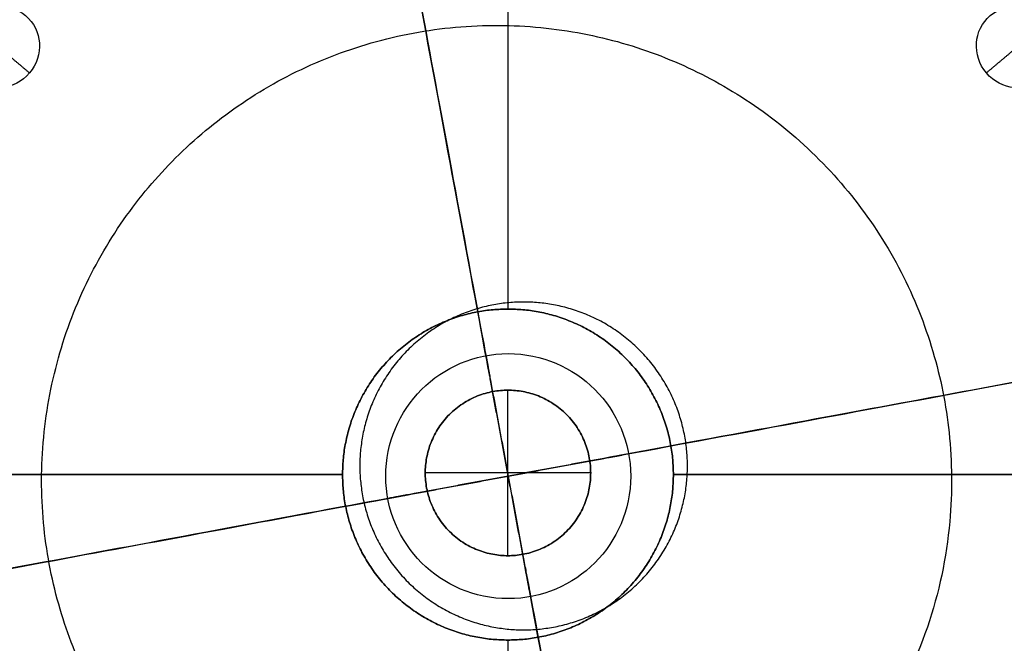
# Model space of a CAD drawing. Header units: millimetres. Extents: x -60 to 60, y -60 to 60.
# Tile 43 of 61: x -11 to 12, y -4 to 11. Entities that reach past the tile are written whole.
import ezdxf

# ---------------------------------------------------------------- set-up
doc = ezdxf.new("R2010")
doc.units = ezdxf.units.MM
doc.header["$MEASUREMENT"] = 0
for name, color, linetype, true_color in [('Metal', 7, 'Continuous', 0xb2b2b2), ('Opal glass', 7, 'Continuous', 0x7b7b7b), ('Wire', 7, 'Continuous', 0x848a5a)]:
    doc.layers.add(name, color=color, linetype=linetype, true_color=true_color)

msp = doc.modelspace()

# ---------------------------------------------------------------- linework, layer by layer
at = {"layer": 'Metal'}
for centre, radius in [((0.397, -0.384, 97.154), 56.961), ((0.397, -0.384, 93.154), 53.961), ((0.397, -0.384, 100.154), 53.961)]:
    msp.add_circle(centre, radius, dxfattribs=at)
for centre, radius, start, end in [((0.39, -0.346, 97.154), 60, 0, 180), ((0.39, -0.346, 107.154), 60, 0, 180), ((0.39, -0.346, 97.154), 60, 0, 180), ((0.39, -0.346, 97.154), 58.5, 0, 180), ((0.39, -0.346, 97.154), 57, 0, 180), ((0.39, -0.346, 107.154), 57, 0, 180), ((0.39, -0.346, 97.154), 57, 0, 180), ((0.397, -0.384, 107.154), 56.961, 285.0362, 95.9739), ((0.397, -0.384, 107.154), 56.961, 285.0362, 95.9739), ((0.397, -0.384, 102.154), 56.961, 285.5577, 85.3424), ((0.397, -0.384, 107.154), 55.461, 285.159, 95.8511), ((0.397, -0.384, 107.154), 56.961, 105.0362, 275.9739), ((0.397, -0.384, 107.154), 56.961, 105.0362, 275.9739), ((0.397, -0.384, 102.154), 56.961, 105.5646, 265.3355), ((0.397, -0.384, 107.154), 53.961, 285.2887, 95.7214), ((0.397, -0.384, 107.154), 53.961, 285.2887, 95.7214), ((0.397, -0.384, 107.154), 55.461, 105.159, 275.8511), ((0.397, -0.384, 107.154), 53.961, 105.2887, 275.7214), ((0.397, -0.384, 107.154), 53.961, 105.2887, 275.7214), ((0.39, -0.346, 97.154), 60, 180, 0), ((0.39, -0.346, 107.154), 60, 180, 0), ((0.39, -0.346, 97.154), 60, 180, 0), ((0.39, -0.346, 97.154), 58.5, 180, 360), ((0.39, -0.346, 97.154), 57, 180, 0), ((0.39, -0.346, 107.154), 57, 180, 0), ((0.39, -0.346, 97.154), 57, 180, 0)]:
    msp.add_arc(centre, radius, start, end, dxfattribs=at)
at = {"layer": 'Metal', "extrusion": (1, 0, 0)}
for radius, start, end in [(60, 74.38428, 86.17745), (57, 74.6375, 85.9759), (57, 94.0241, 105.3625), (60, 93.82255, 105.61572)]:
    msp.add_arc((-0.346, 107.154, 0.39), radius, start, end, dxfattribs=at)
at = {"layer": 'Metal'}
for points, knots in [([(-12.651, 10.597, 161.552), (-13.007, 10.173, 161.552), (-12.963, 9.553, 161.679), (-12.557, 9.213, 161.835), (-12.151, 8.872, 161.99), (-11.534, 8.936, 162.117), (-11.178, 9.36, 162.117), (-10.822, 9.785, 162.117), (-10.866, 10.404, 161.99), (-11.272, 10.745, 161.835), (-11.678, 11.085, 161.679), (-12.296, 11.021, 161.552), (-12.651, 10.597, 161.552)], [0, 0, 0, 0, 1.739905, 1.739905, 1.739905, 3.479815, 3.479815, 3.479815, 5.219725, 5.219725, 5.219725, 6.959631, 6.959631, 6.959631, 6.959631]), ([(-12.651, 10.597, 161.552), (-13.007, 10.173, 161.552), (-12.963, 9.553, 161.679), (-12.557, 9.213, 161.835), (-12.151, 8.872, 161.99), (-11.534, 8.936, 162.117), (-11.178, 9.36, 162.117), (-10.822, 9.785, 162.117), (-10.866, 10.404, 161.99), (-11.272, 10.745, 161.835), (-11.678, 11.085, 161.679), (-12.296, 11.021, 161.552), (-12.651, 10.597, 161.552)], [0, 0, 0, 0, 1.739905, 1.739905, 1.739905, 3.479815, 3.479815, 3.479815, 5.219725, 5.219725, 5.219725, 6.959631, 6.959631, 6.959631, 6.959631]), ([(13.432, 10.597, 161.552), (13.076, 11.021, 161.552), (12.458, 11.085, 161.679), (12.052, 10.745, 161.835), (11.646, 10.404, 161.99), (11.602, 9.785, 162.117), (11.958, 9.36, 162.117), (12.314, 8.936, 162.117), (12.932, 8.872, 161.99), (13.338, 9.213, 161.835), (13.743, 9.553, 161.679), (13.787, 10.173, 161.552), (13.432, 10.597, 161.552)], [0, 0, 0, 0, 1.739905, 1.739905, 1.739905, 3.479815, 3.479815, 3.479815, 5.219725, 5.219725, 5.219725, 6.959631, 6.959631, 6.959631, 6.959631]), ([(13.432, 10.597, 161.552), (13.076, 11.021, 161.552), (12.458, 11.085, 161.679), (12.052, 10.745, 161.835), (11.646, 10.404, 161.99), (11.602, 9.785, 162.117), (11.958, 9.36, 162.117), (12.314, 8.936, 162.117), (12.932, 8.872, 161.99), (13.338, 9.213, 161.835), (13.743, 9.553, 161.679), (13.787, 10.173, 161.552), (13.432, 10.597, 161.552)], [0, 0, 0, 0, 1.739905, 1.739905, 1.739905, 3.479815, 3.479815, 3.479815, 5.219725, 5.219725, 5.219725, 6.959631, 6.959631, 6.959631, 6.959631]), ([(0.115, -11.493, 161.615), (0.439, -11.493, 161.615), (1.279, -11.456, 161.615), (3.015, -11.177, 161.615), (5.253, -10.351, 161.615), (7.567, -8.749, 161.615), (9.406, -6.603, 161.615), (10.619, -4.118, 161.615), (11.143, -1.642, 161.615), (11.125, 0.625, 161.615), (10.721, 2.662, 161.615), (9.946, 4.59, 161.615), (8.834, 6.325, 161.615), (7.403, 7.836, 161.615), (5.763, 9.019, 161.615), (3.98, 9.87, 161.615), (2.068, 10.399, 161.615), (0.012, 10.574, 161.615), (-2.037, 10.364, 161.615), (-4.039, 9.766, 161.615), (-5.838, 8.833, 161.615), (-7.416, 7.608, 161.615), (-8.742, 6.136, 161.615), (-9.813, 4.395, 161.615), (-10.541, 2.489, 161.615), (-10.913, 0.438, 161.615), (-10.89, -1.629, 161.615), (-10.502, -3.592, 161.615), (-9.776, -5.44, 161.615), (-8.726, -7.143, 161.615), (-7.34, -8.669, 161.615), (-5.694, -9.911, 161.615), (-3.813, -10.837, 161.615), (-2.182, -11.286, 161.615), (-0.857, -11.464, 161.615), (-0.209, -11.493, 161.615), (0.115, -11.493, 161.615)], [0, 0, 0, 0, 1.511643, 3.919191, 8.112367, 12.471683, 16.859971, 21.134612, 25.173789, 28.500995, 31.599293, 34.785413, 38.005761, 41.20321, 44.323008, 47.324308, 50.37426, 53.531299, 56.744742, 59.958186, 63.115225, 66.165177, 69.166477, 72.286275, 75.483723, 78.704071, 81.890192, 84.98849, 87.978777, 91.053764, 94.226396, 97.444439, 100.651009, 103.790412, 105.302055, 106.813698, 106.813698, 106.813698, 106.813698]), ([(0.115, -11.493, 122.003), (0.439, -11.493, 122.003), (1.279, -11.456, 122.003), (3.015, -11.177, 122.003), (5.253, -10.351, 122.003), (7.567, -8.749, 122.003), (9.406, -6.603, 122.003), (10.619, -4.118, 122.003), (11.143, -1.642, 122.003), (11.125, 0.625, 122.003), (10.721, 2.662, 122.003), (9.946, 4.59, 122.003), (8.834, 6.325, 122.003), (7.403, 7.836, 122.003), (5.763, 9.019, 122.003), (3.98, 9.87, 122.003), (2.068, 10.399, 122.003), (0.012, 10.574, 122.003), (-2.037, 10.364, 122.003), (-4.039, 9.766, 122.003), (-5.838, 8.833, 122.003), (-7.416, 7.608, 122.003), (-8.742, 6.136, 122.003), (-9.813, 4.395, 122.003), (-10.541, 2.489, 122.003), (-10.913, 0.438, 122.003), (-10.89, -1.629, 122.003), (-10.502, -3.592, 122.003), (-9.776, -5.44, 122.003), (-8.726, -7.143, 122.003), (-7.34, -8.669, 122.003), (-5.694, -9.911, 122.003), (-3.813, -10.837, 122.003), (-2.182, -11.286, 122.003), (-0.857, -11.464, 122.003), (-0.209, -11.493, 122.003), (0.115, -11.493, 122.003)], [0, 0, 0, 0, 1.511643, 3.919191, 8.112367, 12.471683, 16.859971, 21.134612, 25.173789, 28.500995, 31.599293, 34.785413, 38.005761, 41.20321, 44.323008, 47.324308, 50.37426, 53.531299, 56.744742, 59.958186, 63.115225, 66.165177, 69.166477, 72.286275, 75.483723, 78.704071, 81.890192, 84.98849, 87.978777, 91.053764, 94.226396, 97.444439, 100.651009, 103.790412, 105.302055, 106.813698, 106.813698, 106.813698, 106.813698]), ([(0.115, -11.493, 141.809), (0.439, -11.493, 141.809), (1.279, -11.456, 141.809), (3.015, -11.177, 141.809), (5.253, -10.351, 141.809), (7.567, -8.749, 141.809), (9.406, -6.603, 141.809), (10.619, -4.118, 141.809), (11.143, -1.642, 141.809), (11.125, 0.625, 141.809), (10.721, 2.662, 141.809), (9.946, 4.59, 141.809), (8.834, 6.325, 141.809), (7.403, 7.836, 141.809), (5.763, 9.019, 141.809), (3.98, 9.87, 141.809), (2.068, 10.399, 141.809), (0.012, 10.574, 141.809), (-2.037, 10.364, 141.809), (-4.039, 9.766, 141.809), (-5.838, 8.833, 141.809), (-7.416, 7.608, 141.809), (-8.742, 6.136, 141.809), (-9.813, 4.395, 141.809), (-10.541, 2.489, 141.809), (-10.913, 0.438, 141.809), (-10.89, -1.629, 141.809), (-10.502, -3.592, 141.809), (-9.776, -5.44, 141.809), (-8.726, -7.143, 141.809), (-7.34, -8.669, 141.809), (-5.694, -9.911, 141.809), (-3.813, -10.837, 141.809), (-2.182, -11.286, 141.809), (-0.857, -11.464, 141.809), (-0.209, -11.493, 141.809), (0.115, -11.493, 141.809)], [0, 0, 0, 0, 1.511643, 3.919191, 8.112367, 12.471683, 16.859971, 21.134612, 25.173789, 28.500995, 31.599293, 34.785413, 38.005761, 41.20321, 44.323008, 47.324308, 50.37426, 53.531299, 56.744742, 59.958186, 63.115225, 66.165177, 69.166477, 72.286275, 75.483723, 78.704071, 81.890192, 84.98849, 87.978777, 91.053764, 94.226396, 97.444439, 100.651009, 103.790412, 105.302055, 106.813698, 106.813698, 106.813698, 106.813698])]:
    msp.add_open_spline(points, degree=3, knots=knots, dxfattribs=at)
for points in [[(0.031, 10.51, 161.615), (0.031, 10.51, 141.809), (0.031, 10.51, 122.003)], [(-2.029, 10.299, 161.615), (-2.029, 10.299, 141.809), (-2.029, 10.299, 122.003)], [(2.074, 10.334, 161.615), (2.074, 10.334, 141.809), (2.074, 10.334, 122.003)], [(-11.982, 10.036, 164.939), (-11.58, 9.698, 163.528), (-11.178, 9.36, 162.117)], [(12.762, 10.036, 164.939), (12.36, 9.698, 163.528), (11.958, 9.36, 162.117)], [(3.969, 9.813, 161.615), (3.969, 9.813, 141.809), (3.969, 9.813, 122.003)], [(-4.022, 9.703, 161.615), (-4.022, 9.703, 141.809), (-4.022, 9.703, 122.003)], [(5.713, 8.98, 161.615), (5.713, 8.98, 141.809), (5.713, 8.98, 122.003)], [(-5.827, 8.767, 161.615), (-5.827, 8.767, 141.809), (-5.827, 8.767, 122.003)], [(7.349, 7.797, 161.615), (7.349, 7.797, 141.809), (7.349, 7.797, 122.003)], [(-7.383, 7.559, 161.615), (-7.383, 7.559, 141.809), (-7.383, 7.559, 122.003)], [(8.776, 6.293, 161.615), (8.776, 6.293, 141.809), (8.776, 6.293, 122.003)], [(-8.681, 6.117, 161.615), (-8.681, 6.117, 141.809), (-8.681, 6.117, 122.003)], [(9.895, 4.548, 161.615), (9.895, 4.548, 141.809), (9.895, 4.548, 122.003)], [(-9.744, 4.389, 161.615), (-9.744, 4.389, 141.809), (-9.744, 4.389, 122.003)], [(0.769, 3.824, 195.487), (0.769, 3.824, 180.259), (0.769, 3.824, 165.031)], [(0.39, 3.654, 167.02), (0.39, 3.654, 165.517), (0.39, 3.654, 164.013)], [(0.39, 3.654, 167.02), (0.39, 3.654, 165.517), (0.39, 3.654, 164.013)], [(10.665, 2.629, 161.615), (10.665, 2.629, 141.809), (10.665, 2.629, 122.003)], [(-10.48, 2.472, 161.615), (-10.48, 2.472, 141.809), (-10.48, 2.472, 122.003)], [(0.39, -2.307, 2015.735), (0.39, -0.307, 2015.735), (0.39, 1.693, 2015.735)], [(0.39, -2.307, 150.086), (0.39, -0.307, 150.086), (0.39, 1.693, 150.086)], [(11.055, 0.666, 161.615), (11.055, 0.666, 141.809), (11.055, 0.666, 122.003)], [(-10.848, 0.425, 161.615), (-10.848, 0.425, 141.809), (-10.848, 0.425, 122.003)], [(-3.61, -0.346, 164.013), (-3.61, -0.346, 165.517), (-3.61, -0.346, 167.02)], [(-3.61, -0.346, 167.02), (-3.61, -0.346, 166.569), (-3.61, -0.346, 166.118)], [(-3.61, -0.346, 164.013), (-3.61, -0.346, 165.517), (-3.61, -0.346, 167.02)], [(-3.61, -0.346, 164.013), (-3.61, -0.346, 165.517), (-3.61, -0.346, 167.02)], [(-3.61, -0.346, 167.02), (-3.61, -0.346, 166.569), (-3.61, -0.346, 166.118)], [(-3.61, -0.346, 164.013), (-3.61, -0.346, 165.517), (-3.61, -0.346, 167.02)], [(2.39, -0.307, 2015.735), (0.39, -0.307, 2015.735), (-1.61, -0.307, 2015.735)], [(2.39, -0.307, 150.086), (0.39, -0.307, 150.086), (-1.61, -0.307, 150.086)], [(4.39, -0.346, 167.02), (4.39, -0.346, 165.517), (4.39, -0.346, 164.013)], [(4.39, -0.346, 167.02), (4.39, -0.346, 165.517), (4.39, -0.346, 164.013)], [(4.39, -0.346, 167.02), (4.39, -0.346, 165.517), (4.39, -0.346, 164.013)], [(4.39, -0.346, 167.02), (4.39, -0.346, 165.517), (4.39, -0.346, 164.013)], [(-10.826, -1.639, 161.615), (-10.826, -1.639, 141.809), (-10.826, -1.639, 122.003)], [(11.072, -1.482, 161.615), (11.072, -1.482, 141.809), (11.072, -1.482, 122.003)], [(-10.438, -3.599, 161.615), (-10.438, -3.599, 141.809), (-10.438, -3.599, 122.003)], [(10.53, -4.034, 161.615), (10.53, -4.034, 141.809), (10.53, -4.034, 122.003)], [(0.39, -4.346, 167.02), (0.39, -4.346, 165.517), (0.39, -4.346, 164.013)], [(0.39, -4.346, 167.02), (0.39, -4.346, 165.517), (0.39, -4.346, 164.013)]]:
    msp.add_open_spline(points, degree=2, dxfattribs=at)
for points, knots in [([(0.769, 3.824, 195.487), (4.73, 3.824, 195.487), (4.73, -0.138, 195.487), (4.73, -4.099, 195.487), (0.769, -4.099, 195.487), (-3.192, -4.099, 195.487), (-3.192, -0.138, 195.487), (-3.192, 3.824, 195.487), (0.769, 3.824, 195.487)], [0, 0, 0, 6.222351, 6.222351, 12.444701, 12.444701, 18.667052, 18.667052, 24.889403, 24.889403, 24.889403]), ([(0.769, 3.824, 165.031), (4.73, 3.824, 165.031), (4.73, -0.138, 165.031), (4.73, -4.099, 165.031), (0.769, -4.099, 165.031), (-3.192, -4.099, 165.031), (-3.192, -0.138, 165.031), (-3.192, 3.824, 165.031), (0.769, 3.824, 165.031)], [0, 0, 0, 6.222351, 6.222351, 12.444701, 12.444701, 18.667052, 18.667052, 24.889403, 24.889403, 24.889403]), ([(0.39, 1.693, 2015.735), (-1.61, 1.693, 2015.735), (-1.61, -0.307, 2015.735), (-1.61, -2.307, 2015.735), (0.39, -2.307, 2015.735), (2.39, -2.307, 2015.735), (2.39, -0.307, 2015.735), (2.39, 1.693, 2015.735), (0.39, 1.693, 2015.735)], [0, 0, 0, 3.141593, 3.141593, 6.283185, 6.283185, 9.424778, 9.424778, 12.566371, 12.566371, 12.566371]), ([(0.39, 1.693, 150.086), (2.39, 1.693, 150.086), (2.39, -0.307, 150.086), (2.39, -2.307, 150.086), (0.39, -2.307, 150.086), (-1.61, -2.307, 150.086), (-1.61, -0.307, 150.086), (-1.61, 1.693, 150.086), (0.39, 1.693, 150.086)], [-12.566371, -12.566371, -12.566371, -9.424778, -9.424778, -6.283185, -6.283185, -3.141593, -3.141593, 0, 0, 0])]:
    msp.add_rational_spline(points, [1, 0.707106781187, 1, 0.707106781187, 1, 0.707106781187, 1, 0.707106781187, 1], degree=2, knots=knots, dxfattribs=at)
for points, weights in [([(0.39, 3.654, 164.013), (-3.61, 3.654, 164.013), (-3.61, -0.346, 164.013)], [1, 0.707106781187, 1]), ([(-3.61, -0.346, 167.02), (-3.61, 3.654, 167.02), (0.39, 3.654, 167.02)], [1, 0.707106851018, 0.999999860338]), ([(0.39, 3.654, 164.013), (-3.61, 3.654, 164.013), (-3.61, -0.346, 164.013)], [1, 0.707106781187, 1]), ([(-3.61, -0.346, 167.02), (-3.61, 3.654, 167.02), (0.39, 3.654, 167.02)], [1, 0.707106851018, 0.999999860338]), ([(4.39, -0.346, 164.013), (4.39, 3.654, 164.013), (0.39, 3.654, 164.013)], [1, 0.707106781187, 1]), ([(0.39, 3.654, 167.02), (4.39, 3.654, 167.02), (4.39, -0.346, 167.02)], [1, 0.707106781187, 1]), ([(0.39, 3.654, 167.02), (4.39, 3.654, 167.02), (4.39, -0.346, 167.02)], [1, 0.707106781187, 1]), ([(4.39, -0.346, 164.013), (4.39, 3.654, 164.013), (0.39, 3.654, 164.013)], [1, 0.707106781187, 1]), ([(-15.761, -0.346, 164.939), (-9.793, -0.346, 166.607), (-3.61, -0.346, 167.02)], [1, 0.994708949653, 0.999999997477]), ([(-15.761, -0.346, 164.939), (-9.793, -0.346, 166.607), (-3.61, -0.346, 167.02)], [1, 0.994708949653, 0.999999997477]), ([(-15.761, -0.346, 164.939), (-9.793, -0.346, 166.607), (-3.61, -0.346, 167.02)], [1, 0.994708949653, 0.999999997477]), ([(-15.761, -0.346, 164.939), (-9.793, -0.346, 166.607), (-3.61, -0.346, 167.02)], [1, 0.994708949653, 0.999999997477]), ([(-3.61, -0.346, 164.013), (-9.254, -0.346, 163.616), (-14.711, -0.346, 162.117)], [1, 0.995108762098, 1]), ([(-3.61, -0.346, 164.013), (-9.254, -0.346, 163.616), (-14.711, -0.346, 162.117)], [1, 0.995108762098, 1]), ([(-3.61, -0.346, 164.013), (-9.254, -0.346, 163.616), (-14.711, -0.346, 162.117)], [1, 0.995108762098, 1]), ([(-3.61, -0.346, 164.013), (-9.254, -0.346, 163.616), (-14.711, -0.346, 162.117)], [1, 0.995108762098, 1]), ([(0.39, -4.346, 164.013), (-3.61, -4.346, 164.013), (-3.61, -0.346, 164.013)], [1, 0.707106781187, 1]), ([(-3.61, -0.346, 167.02), (-3.61, -4.346, 167.02), (0.39, -4.346, 167.02)], [1, 0.707106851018, 0.999999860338]), ([(0.39, -4.346, 164.013), (-3.61, -4.346, 164.013), (-3.61, -0.346, 164.013)], [1, 0.707106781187, 1]), ([(-3.61, -0.346, 167.02), (-3.61, -4.346, 167.02), (0.39, -4.346, 167.02)], [1, 0.707106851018, 0.999999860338]), ([(4.39, -0.346, 164.013), (4.39, -4.346, 164.013), (0.39, -4.346, 164.013)], [1, 0.707106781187, 1]), ([(0.39, -4.346, 167.02), (4.39, -4.346, 167.02), (4.39, -0.346, 167.02)], [1, 0.707106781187, 1]), ([(0.39, -4.346, 167.02), (4.39, -4.346, 167.02), (4.39, -0.346, 167.02)], [1, 0.707106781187, 1]), ([(4.39, -0.346, 164.013), (4.39, -4.346, 164.013), (0.39, -4.346, 164.013)], [1, 0.707106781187, 1]), ([(15.491, -0.346, 162.117), (10.035, -0.346, 163.616), (4.39, -0.346, 164.013)], [1, 0.995108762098, 1]), ([(4.39, -0.346, 167.02), (10.573, -0.346, 166.607), (16.541, -0.346, 164.939)], [0.999999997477, 0.994708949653, 1]), ([(15.491, -0.346, 162.117), (10.035, -0.346, 163.616), (4.39, -0.346, 164.013)], [1, 0.995108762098, 1]), ([(4.39, -0.346, 167.02), (10.573, -0.346, 166.607), (16.541, -0.346, 164.939)], [0.999999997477, 0.994708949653, 1]), ([(15.491, -0.346, 162.117), (10.035, -0.346, 163.616), (4.39, -0.346, 164.013)], [1, 0.995108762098, 1]), ([(4.39, -0.346, 167.02), (10.573, -0.346, 166.607), (16.541, -0.346, 164.939)], [0.999999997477, 0.994708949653, 1]), ([(15.491, -0.346, 162.117), (10.035, -0.346, 163.616), (4.39, -0.346, 164.013)], [1, 0.995108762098, 1]), ([(4.39, -0.346, 167.02), (10.573, -0.346, 166.607), (16.541, -0.346, 164.939)], [0.999999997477, 0.994708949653, 1])]:
    msp.add_rational_spline(points, weights, degree=2, dxfattribs=at)
at = {"layer": 'Opal glass'}
for centre, radius in [((0.397, -0.384, 97.154), 59.961), ((0.397, -0.384, 57.154), 59.961), ((0.397, -0.384, 97.154), 59.961), ((0.397, -0.384, 97.154), 58.461), ((0.397, -0.384, 93.154), 56.961), ((0.397, -0.384, 57.154), 56.961), ((0.397, -0.384, 97.154), 56.961), ((0.397, -0.384, 93.154), 56.961), ((0.397, -0.384, 93.154), 55.461), ((0.397, -0.384, 93.154), 53.961), ((0.397, -0.384, 3.154), 2.961), ((0.397, -0.384, 0.154), 2.961)]:
    msp.add_circle(centre, radius, dxfattribs=at)
for points, knots in [([(0.397, -0.384, 0.154), (0.127, 1.072, 0.154), (-0.143, 2.527, 0.154), (-10.535, 58.572, 0.154), (-10.535, 58.572, 57.154), (-10.535, 58.572, 71.654), (-10.535, 58.572, 97.154)], [-1.961271, -1.961271, -1.961271, 0, 0, 89.535391, 89.535391, 99.535391, 99.535391, 99.535391]), ([(-9.988, 55.622, 93.154), (-9.988, 55.622, 69.654), (-9.988, 55.622, 57.154), (-9.988, 55.622, 3.154), (-0.143, 2.527, 3.154), (0.127, 1.072, 3.154), (0.397, -0.384, 3.154)], [133.458009, 133.458009, 133.458009, 143.458009, 143.458009, 228.28101, 228.28101, 230.242282, 230.242282, 230.242282]), ([(0.397, -0.384, 0.154), (1.853, -0.114, 0.154), (3.309, 0.156, 0.154), (59.353, 10.548, 0.154), (59.353, 10.548, 57.154), (59.353, 10.548, 71.654), (59.353, 10.548, 97.154)], [-1.961271, -1.961271, -1.961271, 0, 0, 89.535391, 89.535391, 99.535391, 99.535391, 99.535391]), ([(56.404, 10.001, 93.154), (56.404, 10.001, 69.654), (56.404, 10.001, 57.154), (56.404, 10.001, 3.154), (3.309, 0.156, 3.154), (1.853, -0.114, 3.154), (0.397, -0.384, 3.154)], [133.458009, 133.458009, 133.458009, 143.458009, 143.458009, 228.28101, 228.28101, 230.242282, 230.242282, 230.242282]), ([(0.397, -0.384, 0.154), (-1.059, -0.654, 0.154), (-2.515, -0.924, 0.154), (-58.559, -11.317, 0.154), (-58.559, -11.317, 57.154), (-58.559, -11.317, 71.654), (-58.559, -11.317, 97.154)], [-1.961271, -1.961271, -1.961271, 0, 0, 89.535391, 89.535391, 99.535391, 99.535391, 99.535391]), ([(-55.609, -10.77, 93.154), (-55.609, -10.77, 69.654), (-55.609, -10.77, 57.154), (-55.609, -10.77, 3.154), (-2.515, -0.924, 3.154), (-1.059, -0.654, 3.154), (0.397, -0.384, 3.154)], [133.458009, 133.458009, 133.458009, 143.458009, 143.458009, 228.28101, 228.28101, 230.242282, 230.242282, 230.242282]), ([(10.782, -56.391, 93.154), (10.782, -56.391, 69.654), (10.782, -56.391, 57.154), (10.782, -56.391, 3.154), (0.937, -3.296, 3.154), (0.667, -1.84, 3.154), (0.397, -0.384, 3.154)], [133.458009, 133.458009, 133.458009, 143.458009, 143.458009, 228.28101, 228.28101, 230.242282, 230.242282, 230.242282]), ([(0.397, -0.384, 0.154), (0.667, -1.84, 0.154), (0.937, -3.296, 0.154), (11.329, -59.34, 0.154), (11.329, -59.34, 57.154), (11.329, -59.34, 71.654), (11.329, -59.34, 97.154)], [-1.961271, -1.961271, -1.961271, 0, 0, 89.535391, 89.535391, 99.535391, 99.535391, 99.535391])]:
    msp.add_rational_spline(points, [1, 1, 1, 0.707106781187, 1, 1, 1], degree=2, knots=knots, dxfattribs=at)
at = {"layer": 'Wire'}
for points, knots in [([(0.39, 1.693, 1237.82), (-1.61, 1.693, 1237.82), (-1.61, -0.307, 1237.82), (-1.61, -2.307, 1237.82), (0.39, -2.307, 1237.82), (2.39, -2.307, 1237.82), (2.39, -0.307, 1237.82), (2.39, 1.693, 1237.82), (0.39, 1.693, 1237.82)], [0, 0, 0, 3.141593, 3.141593, 6.283185, 6.283185, 9.424778, 9.424778, 12.566371, 12.566371, 12.566371]), ([(0.39, 1.693, 180), (2.39, 1.693, 180), (2.39, -0.307, 180), (2.39, -2.307, 180), (0.39, -2.307, 180), (-1.61, -2.307, 180), (-1.61, -0.307, 180), (-1.61, 1.693, 180), (0.39, 1.693, 180)], [-12.566371, -12.566371, -12.566371, -9.424778, -9.424778, -6.283185, -6.283185, -3.141593, -3.141593, 0, 0, 0]), ([(0.39, 1.693, 708.97), (-1.61, 1.693, 708.97), (-1.61, -0.307, 708.97), (-1.61, -2.307, 708.97), (0.39, -2.307, 708.97), (2.39, -2.307, 708.97), (2.39, -0.307, 708.97), (2.39, 1.693, 708.97), (0.39, 1.693, 708.97)], [0, 0, 0, 3.141593, 3.141593, 6.283185, 6.283185, 9.424778, 9.424778, 12.566371, 12.566371, 12.566371])]:
    msp.add_rational_spline(points, [1, 0.707106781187, 1, 0.707106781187, 1, 0.707106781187, 1, 0.707106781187, 1], degree=2, knots=knots, dxfattribs=at)
for points in [[(0.39, 1.693, 180), (0.39, 1.693, 532.719), (0.39, 1.693, 885.261), (0.39, 1.693, 1237.82)], [(-1.61, -0.307, 180), (-1.61, -0.307, 532.719), (-1.61, -0.307, 885.261), (-1.61, -0.307, 1237.82)], [(2.39, -0.307, 180), (2.39, -0.307, 532.719), (2.39, -0.307, 885.261), (2.39, -0.307, 1237.82)], [(0.39, -2.307, 180), (0.39, -2.307, 532.719), (0.39, -2.307, 885.261), (0.39, -2.307, 1237.82)]]:
    msp.add_open_spline(points, degree=3, dxfattribs=at)

doc.saveas('drawing.dxf')
